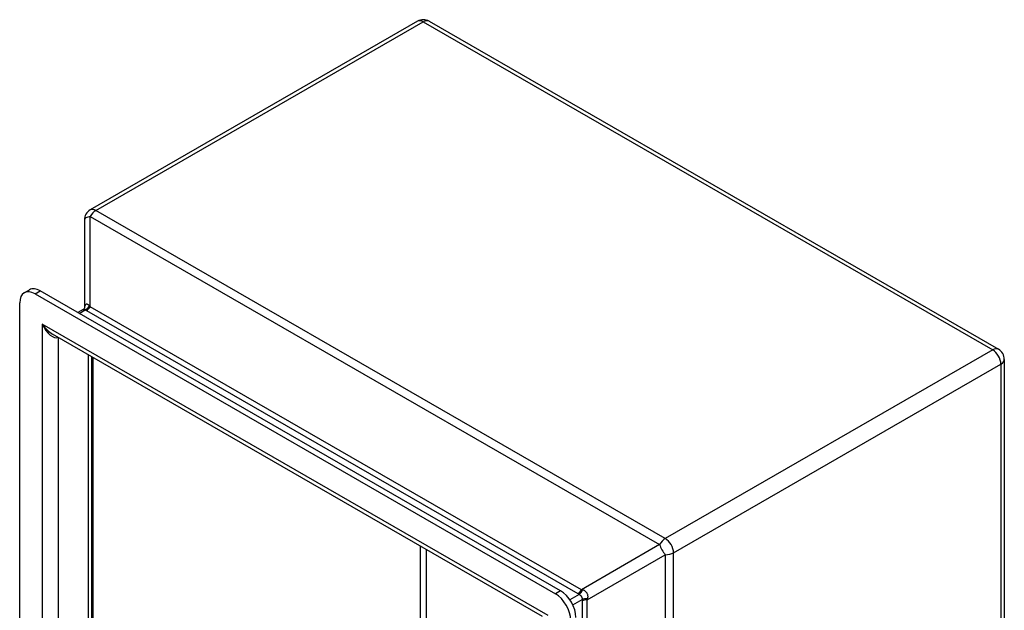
# Model space of a CAD drawing. Header units: inches. Extents: x 3.5 to 45.3, y 4.6 to 30.4.
# Tile 24 of 24: x 38.2 to 45.3, y 18.1 to 22.4. Entities that reach past the tile are written whole.
import ezdxf

# ---------------------------------------------------------------- set-up
doc = ezdxf.new("R2010")
doc.units = ezdxf.units.IN
doc.header["$MEASUREMENT"] = 0
doc.layers.add('Visible Edges(ANSI)', color=7, linetype='Continuous', lineweight=25)
doc.layers.add('Visible Tangent Edges(ANSI)', color=7, linetype='Continuous', lineweight=25)

msp = doc.modelspace()

# ---------------------------------------------------------------- linework, layer by layer
at = {"layer": 'Visible Edges(ANSI)'}
for p, q in [((41.0552, 22.3815), (38.6841, 21.0161)), ((41.139, 22.3815), (45.2629, 20.0067)), ((38.6421, 20.9433), (38.6421, 20.3022)), ((38.2067, 20.4155), (38.2441, 20.4371)), ((38.2853, 20.4078), (42.0535, 18.2378)), ((42.091, 18.2594), (38.3227, 20.4294)), ((38.1739, 15.9864), (38.1739, 20.3432)), ((38.6339, 20.2946), (38.5954, 20.2724)), ((41.9614, 18.0735), (38.4123, 20.1173)), ((38.6951, 19.9545), (38.6951, 16.1906)), ((45.3049, 19.9339), (45.3049, 15.166))]:
    msp.add_line(p, q, dxfattribs=at)
at = {"layer": 'Visible Edges(ANSI)', "flags": 128}
msp.add_lwpolyline([(38.6339, 20.2946), (38.6381, 20.2976), (38.6412, 20.3009), (38.6428, 20.3035), (38.6432, 20.3045)], dxfattribs=at)
at = {"layer": 'Visible Edges(ANSI)'}
for centre, start, end in [((41.0971, 22.3087), 60.06401, 119.93599), ((38.7261, 20.9433), 119.93599, 180), ((45.2209, 19.9339), 0, 60.06401)]:
    msp.add_arc(centre, 0.084, start, end, dxfattribs=at)
for centre, major_axis, start_param, end_param in [((38.2853, 20.2791), (-0.0786, 0.1365), 5.499721, 7.070517), ((38.3227, 20.3007), (-0.0786, 0.1365), 5.499721, 6.283185), ((42.091, 18.1307), (-0.0786, 0.1365), 3.928925, 5.499721), ((42.0535, 18.1091), (0.0786, -0.1365), 0.787332, 2.358128)]:
    msp.add_ellipse(centre, major_axis=major_axis, ratio=0.578093, start_param=start_param, end_param=end_param, dxfattribs=at)
at = {"layer": 'Visible Tangent Edges(ANSI)'}
for p, q in [((38.7261, 21.0119), (41.0971, 22.3773)), ((41.0971, 22.3773), (45.2209, 20.0026)), ((38.6841, 20.3152), (38.6841, 20.9676)), ((38.6841, 20.9676), (42.8079, 18.5929)), ((42.8499, 18.6372), (38.7261, 21.0119)), ((38.2853, 20.4078), (38.3227, 20.4294)), ((38.6045, 20.2672), (38.6488, 20.2927)), ((38.6576, 20.2872), (42.216, 18.2381)), ((42.2425, 18.266), (38.6841, 20.3152)), ((38.3372, 20.1891), (38.3372, 15.9524)), ((42.0015, 18.0789), (38.3372, 20.1891)), ((38.456, 16.0465), (38.456, 20.0922)), ((38.6705, 19.9687), (38.6705, 16.17)), ((45.2209, 20.0026), (42.8499, 18.6372)), ((38.6946, 19.9547), (38.6946, 16.1909)), ((38.7041, 19.9493), (38.7041, 16.2125)), ((42.9093, 18.5343), (45.2803, 19.8997)), ((45.2803, 19.8997), (45.2803, 15.1318)), ((41.0752, 18.5839), (41.0752, 17.5534)), ((41.119, 17.5534), (41.119, 18.5586)), ((42.8079, 18.5929), (42.2425, 18.266)), ((42.2845, 18.1933), (42.8499, 18.5201)), ((42.8499, 18.5201), (42.8499, 13.7522)), ((42.9093, 13.7664), (42.9093, 18.5343)), ((42.091, 18.2594), (42.0535, 18.2378)), ((42.2255, 18.2331), (42.1583, 18.1944)), ((42.1802, 18.1564), (42.2474, 18.1951)), ((42.247, 18.1843), (42.247, 16.4998)), ((42.2845, 16.5175), (42.2845, 18.1933))]:
    msp.add_line(p, q, dxfattribs=at)
at = {"layer": 'Visible Tangent Edges(ANSI)', "flags": 128}
for points in [[(38.6787, 20.3214), (38.6766, 20.3239), (38.6744, 20.3261), (38.6722, 20.328), (38.6699, 20.3296), (38.6677, 20.3309), (38.6656, 20.3319), (38.6634, 20.3326), (38.6614, 20.333), (38.6594, 20.3332), (38.6574, 20.333), (38.6556, 20.3326), (38.6539, 20.3319), (38.6522, 20.3309), (38.6507, 20.3296), (38.6494, 20.3281), (38.6481, 20.3263), (38.647, 20.3242), (38.646, 20.3219), (38.6451, 20.3193), (38.6443, 20.3165), (38.6437, 20.3134), (38.6432, 20.3101), (38.6427, 20.3066), (38.6424, 20.3028)], [(38.6339, 20.2946), (38.6345, 20.2948), (38.635, 20.2951), (38.6356, 20.2953), (38.6361, 20.2955), (38.6367, 20.2957), (38.6373, 20.2958), (38.6379, 20.2959), (38.6386, 20.296), (38.6392, 20.296), (38.6398, 20.2961), (38.6405, 20.296), (38.6412, 20.296), (38.6418, 20.2959), (38.6425, 20.2958), (38.6432, 20.2957), (38.6438, 20.2955), (38.6445, 20.2953), (38.6452, 20.295), (38.6458, 20.2947), (38.6465, 20.2944), (38.6471, 20.294), (38.6477, 20.2936), (38.6483, 20.2932), (38.6488, 20.2927)], [(38.6488, 20.2927), (38.6492, 20.2925), (38.6495, 20.2922), (38.6499, 20.292), (38.6502, 20.2918), (38.6506, 20.2915), (38.6509, 20.2913), (38.6513, 20.2911), (38.6517, 20.2908), (38.652, 20.2906), (38.6524, 20.2904), (38.6527, 20.2901), (38.6531, 20.2899), (38.6535, 20.2897), (38.6538, 20.2895), (38.6542, 20.2892), (38.6546, 20.289), (38.6549, 20.2888), (38.6553, 20.2886), (38.6557, 20.2883), (38.6561, 20.2881), (38.6564, 20.2879), (38.6568, 20.2877), (38.6572, 20.2875), (38.6576, 20.2872)], [(38.6841, 20.3152), (38.6838, 20.3154), (38.6836, 20.3157), (38.6834, 20.3159), (38.6831, 20.3162), (38.6829, 20.3164), (38.6827, 20.3167), (38.6825, 20.3169), (38.6822, 20.3172), (38.682, 20.3175), (38.6818, 20.3177), (38.6816, 20.318), (38.6813, 20.3182), (38.6811, 20.3185), (38.6809, 20.3187), (38.6807, 20.319), (38.6804, 20.3193), (38.6802, 20.3195), (38.68, 20.3198), (38.6798, 20.32), (38.6796, 20.3203), (38.6794, 20.3206), (38.6791, 20.3208), (38.6789, 20.3211), (38.6787, 20.3214)], [(42.2872, 18.2013), (42.2883, 18.2048), (42.2891, 18.2083), (42.2897, 18.2117), (42.29, 18.2152), (42.29, 18.2186), (42.2897, 18.222), (42.2892, 18.2254), (42.2885, 18.2287), (42.2875, 18.2319), (42.2863, 18.2351), (42.2849, 18.2382), (42.2834, 18.2412), (42.2816, 18.244), (42.2796, 18.2468), (42.2775, 18.2494), (42.2751, 18.2518), (42.2726, 18.2541), (42.27, 18.2562), (42.2672, 18.2581), (42.2642, 18.2598), (42.2611, 18.2613), (42.2578, 18.2626), (42.2543, 18.2636), (42.2508, 18.2644)], [(42.2255, 18.2331), (42.2272, 18.2323), (42.2288, 18.2315), (42.2303, 18.2304), (42.2318, 18.2293), (42.2332, 18.228), (42.2346, 18.2267), (42.2359, 18.2252), (42.2371, 18.2237), (42.2383, 18.2221), (42.2394, 18.2205), (42.2405, 18.2188), (42.2416, 18.217), (42.2426, 18.2153), (42.2435, 18.2135), (42.2443, 18.2116), (42.2451, 18.2098), (42.2458, 18.208), (42.2464, 18.2061), (42.2469, 18.2043), (42.2473, 18.2025), (42.2476, 18.2006), (42.2477, 18.1988), (42.2476, 18.1969), (42.2474, 18.1951)]]:
    msp.add_lwpolyline(points, dxfattribs=at)
at = {"layer": 'Visible Tangent Edges(ANSI)'}
for centre, major_axis, ratio, start_param, end_param in [((41.0971, 22.3087), (-0.0419, 0.0728), 0.578093, 5.499721, 6.283185), ((41.0971, 22.3087), (0.0419, 0.0728), 0.578093, 0, 0.783464), ((38.7261, 20.9433), (-0.084, 0), 0.335051, 5.235988, 6.283185), ((38.7261, 20.9433), (-0.0419, 0.0728), 0.578093, 5.499721, 6.283185), ((38.7261, 20.9433), (0.0419, 0.0728), 0.578093, 0.783464, 1.568863), ((38.6488, 20.336), (-0.0298, -0.0438), 0.624105, 0.828647, 1.659219), ((38.6576, 20.3306), (-0.0264, -0.0459), 0.578093, 0.783464, 1.568863), ((38.3966, 20.2233), (0.0846, -0.1133), 0.482005, 4.655, 5.442332), ((38.3966, 20.2233), (0.056, -0.1299), 0.481973, 4.768324, 6.295176), ((45.2209, 19.9339), (0.0419, 0.0728), 0.578093, 0, 0.783464), ((45.2209, 19.9339), (-0.0419, 0.0728), 0.578093, 3.928925, 5.499721), ((45.2209, 19.9339), (0.084, 0), 0.575862, 5.497787, 6.283185), ((42.8499, 18.5685), (-0.0419, -0.0728), 0.578093, 3.925057, 4.710455), ((42.8499, 18.5685), (0.0419, -0.0728), 0.578093, 0.787332, 2.358128), ((42.8499, 18.5685), (0.042, -0.0727), 0.332474, 4.187117, 5.234315), ((42.8499, 18.5685), (0.084, 0), 0.575862, 4.712389, 5.497787), ((42.216, 18.2814), (0.0264, 0.0459), 0.578093, 3.925057, 4.710455), ((42.2255, 18.2764), (0.0232, 0.0476), 0.528088, 3.886809, 4.717382), ((42.4215, 18.3208), (-0.2065, -0.0373), 0.227008, 0.482585, 0.557751), ((42.4215, 18.2775), (-0.2373, 0), 0.332474, 0.523599, 0.598764), ((42.384, 18.3424), (-0.1186, -0.2055), 0.333763, 5.683585, 5.75875), ((42.2845, 18.1628), (0.053, 0), 0.575862, 1.570796, 2.356194), ((42.2849, 18.1735), (0.0529, -0.0037), 0.525864, 1.563728, 2.394301), ((42.4215, 18.3208), (-0.1355, -0.1603), 0.227967, 5.724987, 5.800152)]:
    msp.add_ellipse(centre, major_axis=major_axis, ratio=ratio, start_param=start_param, end_param=end_param, dxfattribs=at)

doc.saveas('drawing.dxf')
